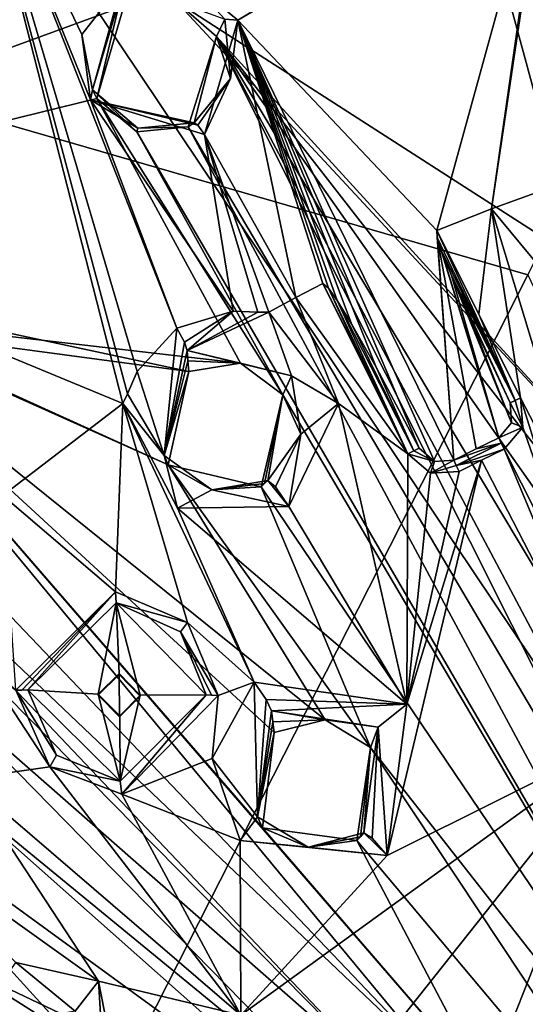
# Model space of a CAD drawing. Header units: millimetres. Extents: x -150 to 308, y -116 to 257.
# Tile 136 of 147: x 224 to 236, y 215 to 238. Entities that reach past the tile are written whole.
import ezdxf

# ---------------------------------------------------------------- set-up
doc = ezdxf.new("R2010")
doc.units = ezdxf.units.MM
doc.header["$LTSCALE"] = 81.481481
for name, color, linetype in [('1190', 7, 'CONTINUOUS'), ('1192', 7, 'CONTINUOUS'), ('1193', 7, 'CONTINUOUS'), ('1194', 7, 'CONTINUOUS'), ('1195', 7, 'CONTINUOUS'), ('1289', 7, 'CONTINUOUS'), ('1290', 7, 'CONTINUOUS'), ('1291', 7, 'CONTINUOUS'), ('1292', 7, 'CONTINUOUS'), ('1357', 7, 'CONTINUOUS'), ('1358', 7, 'CONTINUOUS'), ('1359', 7, 'CONTINUOUS'), ('1360', 7, 'CONTINUOUS'), ('1526', 7, 'CONTINUOUS'), ('1527', 7, 'CONTINUOUS'), ('1528', 7, 'CONTINUOUS'), ('1529', 7, 'CONTINUOUS'), ('1530', 7, 'CONTINUOUS'), ('1584', 7, 'CONTINUOUS'), ('1585', 7, 'CONTINUOUS'), ('1586', 7, 'CONTINUOUS'), ('1587', 7, 'CONTINUOUS'), ('1588', 7, 'CONTINUOUS'), ('1589', 7, 'CONTINUOUS'), ('161', 7, 'CONTINUOUS'), ('252', 7, 'CONTINUOUS'), ('713', 7, 'CONTINUOUS'), ('714', 7, 'CONTINUOUS'), ('719', 7, 'CONTINUOUS'), ('794', 7, 'CONTINUOUS'), ('801', 7, 'CONTINUOUS')]:
    doc.layers.add(name, color=color, linetype=linetype)

msp = doc.modelspace()

# ---------------------------------------------------------------- linework, layer by layer
at = {"layer": '1190', "linetype": 'CONTINUOUS'}
for points in [[(223.073, 213.94, -15.388), (224.166, 215.532, -15.663), (225.572, 214.372, -14.937), (223.073, 213.94, -15.388)], [(224.166, 215.532, -15.663), (226.13, 215.087, -15.488), (225.572, 214.372, -14.937), (224.166, 215.532, -15.663)], [(226.13, 215.087, -15.488), (226.332, 211.832, -15.724), (225.572, 214.372, -14.937), (226.13, 215.087, -15.488)], [(226.13, 215.087, -15.488), (226.822, 211.554, -15.944), (226.332, 211.832, -15.724), (226.13, 215.087, -15.488)]]:
    msp.add_3dface(points, dxfattribs=at)
at = {"layer": '1192', "linetype": 'CONTINUOUS'}
for points in [[(230.244, 221.521, -13.596), (230.274, 221.263, -12.679), (229.914, 218.997, -13.848), (230.244, 221.521, -13.596)], [(230.304, 221.005, -11.762), (229.914, 218.997, -13.848), (230.274, 221.263, -12.679), (230.304, 221.005, -11.762)], [(230.304, 221.005, -11.762), (230.027, 218.741, -12.054), (229.914, 218.997, -13.848), (230.304, 221.005, -11.762)], [(229.914, 218.997, -13.848), (230.027, 218.741, -12.054), (231.114, 218.279, -13.771), (229.914, 218.997, -13.848)], [(230.027, 218.741, -12.054), (232.277, 218.432, -11.889), (231.114, 218.279, -13.771), (230.027, 218.741, -12.054)], [(232.443, 218.616, -13.589), (231.114, 218.279, -13.771), (232.36, 218.524, -12.739), (232.443, 218.616, -13.589)], [(231.114, 218.279, -13.771), (232.277, 218.432, -11.889), (232.36, 218.524, -12.739), (231.114, 218.279, -13.771)]]:
    msp.add_3dface(points, dxfattribs=at)
at = {"layer": '1193', "linetype": 'CONTINUOUS'}
for points in [[(228.835, 220.391, -14.505), (229.83, 222.206, -14.202), (229.914, 218.997, -13.848), (228.835, 220.391, -14.505)], [(229.914, 218.997, -13.848), (229.83, 222.206, -14.202), (230.119, 221.791, -14.039), (229.914, 218.997, -13.848)], [(230.244, 221.521, -13.596), (229.914, 218.997, -13.848), (230.119, 221.791, -14.039), (230.244, 221.521, -13.596)], [(229.502, 218.434, -14.675), (228.835, 220.391, -14.505), (229.914, 218.997, -13.848), (229.502, 218.434, -14.675)], [(229.502, 218.434, -14.675), (229.914, 218.997, -13.848), (231.114, 218.279, -13.771), (229.502, 218.434, -14.675)], [(232.993, 218.078, -14.402), (229.502, 218.434, -14.675), (231.114, 218.279, -13.771), (232.993, 218.078, -14.402)], [(232.993, 218.078, -14.402), (231.114, 218.279, -13.771), (232.443, 218.616, -13.589), (232.993, 218.078, -14.402)], [(232.993, 218.078, -14.402), (232.443, 218.616, -13.589), (232.635, 218.495, -14.149), (232.993, 218.078, -14.402)]]:
    msp.add_3dface(points, dxfattribs=at)
at = {"layer": '1194', "linetype": 'CONTINUOUS'}
for points in [[(229.83, 222.206, -14.202), (233.459, 221.682, -13.937), (230.119, 221.791, -14.039), (229.83, 222.206, -14.202)], [(233.459, 221.682, -13.937), (230.244, 221.521, -13.596), (230.119, 221.791, -14.039), (233.459, 221.682, -13.937)], [(230.244, 221.521, -13.596), (233.459, 221.682, -13.937), (232.778, 221.136, -13.338), (230.244, 221.521, -13.596)], [(233.459, 221.682, -13.937), (232.993, 218.078, -14.402), (232.778, 221.136, -13.338), (233.459, 221.682, -13.937)], [(232.635, 218.495, -14.149), (232.443, 218.616, -13.589), (232.778, 221.136, -13.338), (232.635, 218.495, -14.149)], [(232.993, 218.078, -14.402), (232.635, 218.495, -14.149), (232.778, 221.136, -13.338), (232.993, 218.078, -14.402)]]:
    msp.add_3dface(points, dxfattribs=at)
at = {"layer": '1195', "linetype": 'CONTINUOUS'}
for points in [[(230.244, 221.521, -13.596), (231.524, 221.308, -11.617), (230.274, 221.263, -12.679), (230.244, 221.521, -13.596)], [(231.524, 221.308, -11.617), (230.244, 221.521, -13.596), (232.778, 221.136, -13.338), (231.524, 221.308, -11.617)], [(231.524, 221.308, -11.617), (230.304, 221.005, -11.762), (230.274, 221.263, -12.679), (231.524, 221.308, -11.617)], [(232.597, 220.646, -11.599), (231.524, 221.308, -11.617), (232.778, 221.136, -13.338), (232.597, 220.646, -11.599)], [(232.443, 218.616, -13.589), (232.597, 220.646, -11.599), (232.778, 221.136, -13.338), (232.443, 218.616, -13.589)], [(232.277, 218.432, -11.889), (232.597, 220.646, -11.599), (232.36, 218.524, -12.739), (232.277, 218.432, -11.889)], [(232.597, 220.646, -11.599), (232.443, 218.616, -13.589), (232.36, 218.524, -12.739), (232.597, 220.646, -11.599)]]:
    msp.add_3dface(points, dxfattribs=at)
at = {"layer": '1289', "linetype": 'CONTINUOUS'}
for points in [[(228.241, 230.101, -13.047), (228.258, 229.851, -12.114), (227.691, 227.597, -13.201), (228.241, 230.101, -13.047)], [(228.276, 229.601, -11.18), (227.691, 227.597, -13.201), (228.258, 229.851, -12.114), (228.276, 229.601, -11.18)], [(228.276, 229.601, -11.18), (227.788, 227.377, -11.4), (227.691, 227.597, -13.201), (228.276, 229.601, -11.18)], [(227.691, 227.597, -13.201), (227.788, 227.377, -11.4), (228.822, 226.782, -13.084), (227.691, 227.597, -13.201)], [(227.788, 227.377, -11.4), (229.998, 226.857, -11.22), (228.822, 226.782, -13.084), (227.788, 227.377, -11.4)], [(230.079, 226.929, -12.063), (230.159, 227.001, -12.906), (228.822, 226.782, -13.084), (230.079, 226.929, -12.063)], [(229.998, 226.857, -11.22), (230.079, 226.929, -12.063), (228.822, 226.782, -13.084), (229.998, 226.857, -11.22)]]:
    msp.add_3dface(points, dxfattribs=at)
at = {"layer": '1290', "linetype": 'CONTINUOUS'}
for points in [[(227.046, 229.599, -13.819), (227.997, 230.629, -13.633), (227.691, 227.597, -13.201), (227.046, 229.599, -13.819)], [(227.691, 227.597, -13.201), (227.997, 230.629, -13.633), (228.172, 230.299, -13.418), (227.691, 227.597, -13.201)], [(228.241, 230.101, -13.047), (227.691, 227.597, -13.201), (228.172, 230.299, -13.418), (228.241, 230.101, -13.047)], [(226.816, 229.069, -13.893), (227.046, 229.599, -13.819), (227.691, 227.597, -13.201), (226.816, 229.069, -13.893)], [(226.707, 228.839, -13.927), (226.816, 229.069, -13.893), (227.691, 227.597, -13.201), (226.707, 228.839, -13.927)], [(228.008, 226.348, -13.986), (226.707, 228.839, -13.927), (227.691, 227.597, -13.201), (228.008, 226.348, -13.986)], [(228.008, 226.348, -13.986), (227.691, 227.597, -13.201), (228.822, 226.782, -13.084), (228.008, 226.348, -13.986)], [(230.159, 227.001, -12.906), (230.658, 226.389, -13.717), (228.822, 226.782, -13.084), (230.159, 227.001, -12.906)], [(230.658, 226.389, -13.717), (230.159, 227.001, -12.906), (230.337, 226.85, -13.472), (230.658, 226.389, -13.717)], [(230.658, 226.389, -13.717), (228.008, 226.348, -13.986), (228.822, 226.782, -13.084), (230.658, 226.389, -13.717)]]:
    msp.add_3dface(points, dxfattribs=at)
at = {"layer": '1291', "linetype": 'CONTINUOUS'}
for points in [[(227.997, 230.629, -13.633), (229.336, 231.036, -13.48), (228.172, 230.299, -13.418), (227.997, 230.629, -13.633)], [(229.336, 231.036, -13.48), (228.241, 230.101, -13.047), (228.172, 230.299, -13.418), (229.336, 231.036, -13.48)], [(229.336, 231.036, -13.48), (229.919, 231.013, -13.434), (228.241, 230.101, -13.047), (229.336, 231.036, -13.48)], [(229.919, 231.013, -13.434), (230.179, 231.01, -13.414), (228.241, 230.101, -13.047), (229.919, 231.013, -13.434)], [(228.241, 230.101, -13.047), (230.179, 231.01, -13.414), (230.716, 229.494, -12.754), (228.241, 230.101, -13.047)], [(230.179, 231.01, -13.414), (231.838, 228.837, -13.412), (230.716, 229.494, -12.754), (230.179, 231.01, -13.414)], [(230.716, 229.494, -12.754), (231.838, 228.837, -13.412), (230.945, 228.109, -12.77), (230.716, 229.494, -12.754)], [(231.838, 228.837, -13.412), (230.658, 226.389, -13.717), (230.945, 228.109, -12.77), (231.838, 228.837, -13.412)], [(230.337, 226.85, -13.472), (230.159, 227.001, -12.906), (230.945, 228.109, -12.77), (230.337, 226.85, -13.472)], [(230.658, 226.389, -13.717), (230.337, 226.85, -13.472), (230.945, 228.109, -12.77), (230.658, 226.389, -13.717)]]:
    msp.add_3dface(points, dxfattribs=at)
at = {"layer": '1292', "linetype": 'CONTINUOUS'}
for points in [[(229.51, 229.793, -11.042), (228.258, 229.851, -12.114), (228.241, 230.101, -13.047), (229.51, 229.793, -11.042)], [(229.51, 229.793, -11.042), (228.241, 230.101, -13.047), (230.716, 229.494, -12.754), (229.51, 229.793, -11.042)], [(229.51, 229.793, -11.042), (228.276, 229.601, -11.18), (228.258, 229.851, -12.114), (229.51, 229.793, -11.042)], [(230.514, 229.04, -11), (229.51, 229.793, -11.042), (230.716, 229.494, -12.754), (230.514, 229.04, -11)], [(230.514, 229.04, -11), (230.716, 229.494, -12.754), (230.945, 228.109, -12.77), (230.514, 229.04, -11)], [(229.998, 226.857, -11.22), (230.514, 229.04, -11), (230.079, 226.929, -12.063), (229.998, 226.857, -11.22)], [(230.514, 229.04, -11), (230.159, 227.001, -12.906), (230.079, 226.929, -12.063), (230.514, 229.04, -11)], [(230.159, 227.001, -12.906), (230.514, 229.04, -11), (230.945, 228.109, -12.77), (230.159, 227.001, -12.906)]]:
    msp.add_3dface(points, dxfattribs=at)
at = {"layer": '1357', "linetype": 'CONTINUOUS'}
for points in [[(226.717, 238.757, -12.742), (226.087, 236.096, -11.063), (225.99, 236.299, -12.784), (226.717, 238.757, -12.742)], [(226.733, 238.296, -10.916), (226.087, 236.096, -11.063), (226.717, 238.757, -12.742), (226.733, 238.296, -10.916)], [(226.087, 236.096, -11.063), (227.043, 235.306, -10.989), (225.99, 236.299, -12.784), (226.087, 236.096, -11.063)], [(225.99, 236.299, -12.784), (227.043, 235.306, -10.989), (227.069, 235.394, -12.61), (225.99, 236.299, -12.784)], [(228.263, 235.421, -10.854), (228.408, 235.521, -12.425), (227.069, 235.394, -12.61), (228.263, 235.421, -10.854)], [(227.043, 235.306, -10.989), (228.263, 235.421, -10.854), (227.069, 235.394, -12.61), (227.043, 235.306, -10.989)]]:
    msp.add_3dface(points, dxfattribs=at)
at = {"layer": '1358', "linetype": 'CONTINUOUS'}
for points in [[(225.733, 237.623, -13.167), (226.697, 238.849, -12.978), (225.99, 236.299, -12.784), (225.733, 237.623, -13.167)], [(225.99, 236.299, -12.784), (226.697, 238.849, -12.978), (226.711, 238.796, -12.863), (225.99, 236.299, -12.784)], [(226.717, 238.757, -12.742), (225.99, 236.299, -12.784), (226.711, 238.796, -12.863), (226.717, 238.757, -12.742)], [(225.944, 236.061, -13.295), (225.733, 237.623, -13.167), (225.99, 236.299, -12.784), (225.944, 236.061, -13.295)], [(225.944, 236.061, -13.295), (225.99, 236.299, -12.784), (227.069, 235.394, -12.61), (225.944, 236.061, -13.295)], [(228.649, 235.243, -13.151), (225.944, 236.061, -13.295), (228.492, 235.46, -12.833), (228.649, 235.243, -13.151)], [(228.408, 235.521, -12.425), (225.944, 236.061, -13.295), (227.069, 235.394, -12.61), (228.408, 235.521, -12.425)], [(225.944, 236.061, -13.295), (228.408, 235.521, -12.425), (228.492, 235.46, -12.833), (225.944, 236.061, -13.295)]]:
    msp.add_3dface(points, dxfattribs=at)
at = {"layer": '1359', "linetype": 'CONTINUOUS'}
for points in [[(228.207, 238.99, -12.85), (229.441, 237.962, -12.85), (229.134, 237.982, -12.387), (228.207, 238.99, -12.85)], [(229.441, 237.962, -12.85), (228.649, 235.243, -13.151), (229.268, 236.576, -12.332), (229.441, 237.962, -12.85)], [(229.134, 237.982, -12.387), (229.441, 237.962, -12.85), (229.268, 236.576, -12.332), (229.134, 237.982, -12.387)], [(228.492, 235.46, -12.833), (228.408, 235.521, -12.425), (229.268, 236.576, -12.332), (228.492, 235.46, -12.833)], [(228.649, 235.243, -13.151), (228.492, 235.46, -12.833), (229.268, 236.576, -12.332), (228.649, 235.243, -13.151)]]:
    msp.add_3dface(points, dxfattribs=at)
at = {"layer": '1360', "linetype": 'CONTINUOUS'}
for points in [[(228.934, 237.571, -10.705), (227.974, 238.404, -10.778), (229.134, 237.982, -12.387), (228.934, 237.571, -10.705)], [(228.934, 237.571, -10.705), (229.134, 237.982, -12.387), (229.268, 236.576, -12.332), (228.934, 237.571, -10.705)], [(228.263, 235.421, -10.854), (228.934, 237.571, -10.705), (228.408, 235.521, -12.425), (228.263, 235.421, -10.854)], [(228.408, 235.521, -12.425), (228.934, 237.571, -10.705), (229.268, 236.576, -12.332), (228.408, 235.521, -12.425)]]:
    msp.add_3dface(points, dxfattribs=at)
at = {"layer": '1526', "linetype": 'CONTINUOUS'}
for points in [[(232.476, 229.667, -13.297), (231.466, 231.696, -13.251), (231.601, 231.581, -13.251), (232.476, 229.667, -13.297)], [(233.49, 227.639, -13.367), (232.476, 229.667, -13.297), (231.601, 231.581, -13.251), (233.49, 227.639, -13.367)], [(233.49, 227.639, -13.367), (231.601, 231.581, -13.251), (231.804, 231.292, -13.262), (233.49, 227.639, -13.367)], [(233.49, 227.639, -13.367), (231.804, 231.292, -13.262), (233.627, 227.708, -13.375), (233.49, 227.639, -13.367)], [(231.804, 231.292, -13.262), (232.145, 230.736, -13.285), (233.627, 227.708, -13.375), (231.804, 231.292, -13.262)], [(232.145, 230.736, -13.285), (232.73, 229.699, -13.333), (233.627, 227.708, -13.375), (232.145, 230.736, -13.285)], [(232.73, 229.699, -13.333), (233.753, 227.773, -13.427), (233.627, 227.708, -13.375), (232.73, 229.699, -13.333)]]:
    msp.add_3dface(points, dxfattribs=at)
at = {"layer": '1527', "linetype": 'CONTINUOUS'}
for points in [[(234.122, 227.459, -13.427), (233.49, 227.639, -13.367), (233.627, 227.708, -13.375), (234.122, 227.459, -13.427)], [(234.025, 227.177, -13.363), (233.49, 227.639, -13.367), (234.122, 227.459, -13.427), (234.025, 227.177, -13.363)], [(233.753, 227.773, -13.427), (234.122, 227.459, -13.427), (233.627, 227.708, -13.375), (233.753, 227.773, -13.427)], [(234.025, 227.177, -13.363), (234.122, 227.459, -13.427), (234.579, 227.491, -13.391), (234.025, 227.177, -13.363)], [(234.025, 227.177, -13.363), (234.579, 227.491, -13.391), (234.636, 227.36, -13.326), (234.025, 227.177, -13.363)], [(234.703, 227.22, -13.308), (234.025, 227.177, -13.363), (234.636, 227.36, -13.326), (234.703, 227.22, -13.308)]]:
    msp.add_3dface(points, dxfattribs=at)
at = {"layer": '1528', "linetype": 'CONTINUOUS'}
for points in [[(235.115, 227.757, -13.331), (235.65, 228.023, -13.272), (235.707, 227.893, -13.207), (235.115, 227.757, -13.331)], [(234.579, 227.491, -13.391), (235.115, 227.757, -13.331), (235.707, 227.893, -13.207), (234.579, 227.491, -13.391)], [(234.636, 227.36, -13.326), (234.579, 227.491, -13.391), (235.707, 227.893, -13.207), (234.636, 227.36, -13.326)], [(235.775, 227.753, -13.189), (234.636, 227.36, -13.326), (235.707, 227.893, -13.207), (235.775, 227.753, -13.189)], [(235.775, 227.753, -13.189), (235.238, 227.486, -13.248), (234.636, 227.36, -13.326), (235.775, 227.753, -13.189)], [(235.238, 227.486, -13.248), (234.703, 227.22, -13.308), (234.636, 227.36, -13.326), (235.238, 227.486, -13.248)]]:
    msp.add_3dface(points, dxfattribs=at)
at = {"layer": '1529', "linetype": 'CONTINUOUS'}
for points in [[(236.169, 228.972, -13.068), (236.222, 228.277, -13.117), (236.037, 228.907, -13.105), (236.169, 228.972, -13.068)], [(236.222, 228.277, -13.117), (235.92, 228.851, -13.184), (236.037, 228.907, -13.105), (236.222, 228.277, -13.117)], [(236.222, 228.277, -13.117), (235.953, 228.375, -13.222), (235.92, 228.851, -13.184), (236.222, 228.277, -13.117)], [(236.222, 228.277, -13.117), (235.65, 228.023, -13.272), (235.953, 228.375, -13.222), (236.222, 228.277, -13.117)], [(236.222, 228.277, -13.117), (235.775, 227.753, -13.189), (235.65, 228.023, -13.272), (236.222, 228.277, -13.117)], [(235.65, 228.023, -13.272), (235.775, 227.753, -13.189), (235.707, 227.893, -13.207), (235.65, 228.023, -13.272)]]:
    msp.add_3dface(points, dxfattribs=at)
at = {"layer": '1530', "linetype": 'CONTINUOUS'}
for points in [[(234.177, 232.955, -12.954), (235.174, 230.964, -12.999), (236.037, 228.907, -13.105), (234.177, 232.955, -12.954)], [(234.187, 232.788, -12.967), (234.177, 232.955, -12.954), (236.037, 228.907, -13.105), (234.187, 232.788, -12.967)], [(234.29, 232.469, -12.987), (234.187, 232.788, -12.967), (236.037, 228.907, -13.105), (234.29, 232.469, -12.987)], [(234.522, 231.886, -13.021), (234.29, 232.469, -12.987), (236.037, 228.907, -13.105), (234.522, 231.886, -13.021)], [(235.92, 228.851, -13.184), (234.992, 230.817, -13.08), (234.522, 231.886, -13.021), (235.92, 228.851, -13.184)], [(235.92, 228.851, -13.184), (234.522, 231.886, -13.021), (236.037, 228.907, -13.105), (235.92, 228.851, -13.184)], [(235.174, 230.964, -12.999), (236.169, 228.972, -13.068), (236.037, 228.907, -13.105), (235.174, 230.964, -12.999)]]:
    msp.add_3dface(points, dxfattribs=at)
at = {"layer": '1584', "linetype": 'CONTINUOUS'}
for points in [[(224.163, 222.013, -14.856), (226.533, 224.354, -14.332), (224.308, 222.014, -14.86), (224.163, 222.013, -14.856)], [(224.308, 222.014, -14.86), (226.533, 224.354, -14.332), (224.447, 222.019, -14.905), (224.308, 222.014, -14.86)], [(224.447, 222.019, -14.905), (226.533, 224.354, -14.332), (226.552, 224.096, -14.437), (224.447, 222.019, -14.905)], [(226.533, 224.354, -14.332), (228.244, 223.625, -14.216), (226.552, 224.096, -14.437), (226.533, 224.354, -14.332)], [(226.552, 224.096, -14.437), (228.244, 223.625, -14.216), (228.083, 223.404, -14.352), (226.552, 224.096, -14.437)], [(228.244, 223.625, -14.216), (228.973, 221.884, -14.323), (228.083, 223.404, -14.352), (228.244, 223.625, -14.216)], [(228.973, 221.884, -14.323), (228.819, 221.892, -14.364), (228.083, 223.404, -14.352), (228.973, 221.884, -14.323)], [(228.819, 221.892, -14.364), (228.687, 221.901, -14.451), (228.083, 223.404, -14.352), (228.819, 221.892, -14.364)]]:
    msp.add_3dface(points, dxfattribs=at)
at = {"layer": '1585', "linetype": 'CONTINUOUS'}
for points in [[(224.447, 222.019, -14.905), (226.552, 224.096, -14.437), (226.125, 221.92, -14.726), (224.447, 222.019, -14.905)], [(226.125, 221.92, -14.726), (226.552, 224.096, -14.437), (226.623, 222.407, -14.615), (226.125, 221.92, -14.726)], [(226.552, 224.096, -14.437), (227.125, 221.894, -14.618), (226.623, 222.407, -14.615), (226.552, 224.096, -14.437)], [(228.687, 221.901, -14.451), (226.552, 224.096, -14.437), (228.083, 223.404, -14.352), (228.687, 221.901, -14.451)], [(226.552, 224.096, -14.437), (228.687, 221.901, -14.451), (227.125, 221.894, -14.618), (226.552, 224.096, -14.437)], [(225.129, 220.465, -15.009), (224.447, 222.019, -14.905), (226.644, 219.848, -14.906), (225.129, 220.465, -15.009)], [(226.644, 219.848, -14.906), (224.447, 222.019, -14.905), (226.125, 221.92, -14.726), (226.644, 219.848, -14.906)], [(226.635, 221.406, -14.727), (226.644, 219.848, -14.906), (226.125, 221.92, -14.726), (226.635, 221.406, -14.727)], [(227.125, 221.894, -14.618), (226.644, 219.848, -14.906), (226.635, 221.406, -14.727), (227.125, 221.894, -14.618)], [(228.687, 221.901, -14.451), (226.644, 219.848, -14.906), (227.125, 221.894, -14.618), (228.687, 221.901, -14.451)]]:
    msp.add_3dface(points, dxfattribs=at)
at = {"layer": '1586', "linetype": 'CONTINUOUS'}
for points in [[(224.163, 222.013, -14.856), (224.308, 222.014, -14.86), (224.447, 222.019, -14.905), (224.163, 222.013, -14.856)], [(224.163, 222.013, -14.856), (224.447, 222.019, -14.905), (225.129, 220.465, -15.009), (224.163, 222.013, -14.856)], [(224.976, 220.188, -14.962), (224.163, 222.013, -14.856), (225.129, 220.465, -15.009), (224.976, 220.188, -14.962)], [(228.687, 221.901, -14.451), (226.689, 219.541, -14.838), (226.644, 219.848, -14.906), (228.687, 221.901, -14.451)], [(228.973, 221.884, -14.323), (226.689, 219.541, -14.838), (228.687, 221.901, -14.451), (228.973, 221.884, -14.323)], [(228.973, 221.884, -14.323), (228.687, 221.901, -14.451), (228.819, 221.892, -14.364), (228.973, 221.884, -14.323)], [(224.976, 220.188, -14.962), (225.129, 220.465, -15.009), (226.644, 219.848, -14.906), (224.976, 220.188, -14.962)], [(226.689, 219.541, -14.838), (224.976, 220.188, -14.962), (226.644, 219.848, -14.906), (226.689, 219.541, -14.838)]]:
    msp.add_3dface(points, dxfattribs=at)
at = {"layer": '1587', "linetype": 'CONTINUOUS'}
for points in [[(226.628, 221.383, -14.631), (226.125, 221.92, -14.726), (226.125, 221.897, -14.632), (226.628, 221.383, -14.631)], [(226.635, 221.406, -14.727), (226.125, 221.92, -14.726), (226.628, 221.383, -14.631), (226.635, 221.406, -14.727)], [(227.125, 221.871, -14.521), (226.635, 221.406, -14.727), (226.628, 221.383, -14.631), (227.125, 221.871, -14.521)], [(227.125, 221.894, -14.618), (226.635, 221.406, -14.727), (227.125, 221.871, -14.521), (227.125, 221.894, -14.618)]]:
    msp.add_3dface(points, dxfattribs=at)
at = {"layer": '1588', "linetype": 'CONTINUOUS'}
for points in [[(226.125, 221.92, -14.726), (226.623, 222.407, -14.615), (226.125, 221.897, -14.632), (226.125, 221.92, -14.726)], [(226.125, 221.897, -14.632), (226.623, 222.407, -14.615), (226.62, 222.385, -14.522), (226.125, 221.897, -14.632)], [(226.623, 222.407, -14.615), (227.125, 221.894, -14.618), (226.62, 222.385, -14.522), (226.623, 222.407, -14.615)], [(227.125, 221.894, -14.618), (227.125, 221.871, -14.521), (226.62, 222.385, -14.522), (227.125, 221.894, -14.618)]]:
    msp.add_3dface(points, dxfattribs=at)
at = {"layer": '1589', "linetype": 'CONTINUOUS'}
for points in [[(226.628, 221.383, -14.631), (226.125, 221.897, -14.632), (226.62, 222.385, -14.522), (226.628, 221.383, -14.631)], [(227.125, 221.871, -14.521), (226.628, 221.383, -14.631), (226.62, 222.385, -14.522), (227.125, 221.871, -14.521)]]:
    msp.add_3dface(points, dxfattribs=at)
at = {"layer": '161', "linetype": 'CONTINUOUS'}
for points in [[(209.297, 239.727, -29.617), (248.346, 256.246, -25.788), (236.337, 231.9, -36.17), (209.297, 239.727, -29.617)], [(221.445, 202.572, -43.767), (209.297, 239.727, -29.617), (236.337, 231.9, -36.17), (221.445, 202.572, -43.767)], [(250, 202.975, -45.471), (221.445, 202.572, -43.767), (236.337, 231.9, -36.17), (250, 202.975, -45.471)]]:
    msp.add_3dface(points, dxfattribs=at)
at = {"layer": '252', "linetype": 'CONTINUOUS'}
for points in [[(250, 254.711, -24.477), (220.571, 246.436, -26.433), (250, 202.512, -43.514), (250, 254.711, -24.477)], [(220.571, 246.436, -26.433), (201.068, 225.829, -31.305), (250, 202.512, -43.514), (220.571, 246.436, -26.433)], [(201.068, 225.829, -31.305), (194.924, 197.74, -37.945), (250, 202.512, -43.514), (201.068, 225.829, -31.305)]]:
    msp.add_3dface(points, dxfattribs=at)
at = {"layer": '713', "linetype": 'CONTINUOUS'}
for points in [[(236.788, 233.948, -12.719), (237.354, 231.202, -12.839), (235.472, 233.474, -12.831), (236.788, 233.948, -12.719)], [(234.177, 232.955, -12.954), (235.472, 233.474, -12.831), (235.174, 230.964, -12.999), (234.177, 232.955, -12.954)], [(235.174, 230.964, -12.999), (235.472, 233.474, -12.831), (236.169, 228.972, -13.068), (235.174, 230.964, -12.999)], [(235.472, 233.474, -12.831), (237.354, 231.202, -12.839), (237.799, 225.811, -13.224), (235.472, 233.474, -12.831)], [(236.169, 228.972, -13.068), (235.472, 233.474, -12.831), (237.799, 225.811, -13.224), (236.169, 228.972, -13.068)], [(231.466, 231.696, -13.251), (233.49, 227.639, -13.367), (230.819, 231.359, -13.331), (231.466, 231.696, -13.251)], [(232.476, 229.667, -13.297), (233.49, 227.639, -13.367), (231.466, 231.696, -13.251), (232.476, 229.667, -13.297)], [(230.179, 231.01, -13.414), (230.819, 231.359, -13.331), (231.838, 228.837, -13.412), (230.179, 231.01, -13.414)], [(230.819, 231.359, -13.331), (233.49, 227.639, -13.367), (231.838, 228.837, -13.412), (230.819, 231.359, -13.331)], [(236.222, 228.277, -13.117), (236.169, 228.972, -13.068), (237.798, 223.745, -13.419), (236.222, 228.277, -13.117)], [(237.798, 223.745, -13.419), (236.169, 228.972, -13.068), (237.799, 225.811, -13.224), (237.798, 223.745, -13.419)], [(223.854, 226.646, -14.445), (226.707, 228.839, -13.927), (226.533, 224.354, -14.332), (223.854, 226.646, -14.445)], [(226.533, 224.354, -14.332), (226.707, 228.839, -13.927), (228.244, 223.625, -14.216), (226.533, 224.354, -14.332)], [(226.707, 228.839, -13.927), (228.008, 226.348, -13.986), (229.83, 222.206, -14.202), (226.707, 228.839, -13.927)], [(226.707, 228.839, -13.927), (229.83, 222.206, -14.202), (228.244, 223.625, -14.216), (226.707, 228.839, -13.927)], [(230.658, 226.389, -13.717), (231.838, 228.837, -13.412), (233.459, 221.682, -13.937), (230.658, 226.389, -13.717)], [(231.838, 228.837, -13.412), (233.49, 227.639, -13.367), (233.459, 221.682, -13.937), (231.838, 228.837, -13.412)], [(235.775, 227.753, -13.189), (236.222, 228.277, -13.117), (237.798, 223.745, -13.419), (235.775, 227.753, -13.189)], [(233.49, 227.639, -13.367), (234.025, 227.177, -13.363), (233.459, 221.682, -13.937), (233.49, 227.639, -13.367)], [(235.775, 227.753, -13.189), (238.635, 220.897, -13.675), (235.238, 227.486, -13.248), (235.775, 227.753, -13.189)], [(238.635, 220.897, -13.675), (235.775, 227.753, -13.189), (237.798, 223.745, -13.419), (238.635, 220.897, -13.675)], [(235.238, 227.486, -13.248), (238.635, 220.897, -13.675), (232.993, 218.078, -14.402), (235.238, 227.486, -13.248)], [(233.459, 221.682, -13.937), (235.238, 227.486, -13.248), (232.993, 218.078, -14.402), (233.459, 221.682, -13.937)], [(234.703, 227.22, -13.308), (235.238, 227.486, -13.248), (233.459, 221.682, -13.937), (234.703, 227.22, -13.308)], [(234.025, 227.177, -13.363), (234.703, 227.22, -13.308), (233.459, 221.682, -13.937), (234.025, 227.177, -13.363)], [(224.163, 222.013, -14.856), (223.854, 226.646, -14.445), (226.533, 224.354, -14.332), (224.163, 222.013, -14.856)], [(228.008, 226.348, -13.986), (230.658, 226.389, -13.717), (233.459, 221.682, -13.937), (228.008, 226.348, -13.986)], [(229.83, 222.206, -14.202), (228.008, 226.348, -13.986), (233.459, 221.682, -13.937), (229.83, 222.206, -14.202)], [(228.244, 223.625, -14.216), (229.83, 222.206, -14.202), (228.973, 221.884, -14.323), (228.244, 223.625, -14.216)], [(222.966, 219.901, -15.251), (223.405, 222.579, -14.892), (224.976, 220.188, -14.962), (222.966, 219.901, -15.251)], [(223.405, 222.579, -14.892), (224.163, 222.013, -14.856), (224.976, 220.188, -14.962), (223.405, 222.579, -14.892)], [(229.83, 222.206, -14.202), (228.835, 220.391, -14.505), (228.973, 221.884, -14.323), (229.83, 222.206, -14.202)], [(228.973, 221.884, -14.323), (228.835, 220.391, -14.505), (226.689, 219.541, -14.838), (228.973, 221.884, -14.323)], [(238.635, 220.897, -13.675), (229.518, 214.282, -15.239), (232.993, 218.078, -14.402), (238.635, 220.897, -13.675)], [(228.835, 220.391, -14.505), (229.502, 218.434, -14.675), (226.689, 219.541, -14.838), (228.835, 220.391, -14.505)], [(229.518, 214.282, -15.239), (222.966, 219.901, -15.251), (224.976, 220.188, -14.962), (229.518, 214.282, -15.239)], [(226.689, 219.541, -14.838), (229.518, 214.282, -15.239), (224.976, 220.188, -14.962), (226.689, 219.541, -14.838)], [(220.453, 219.14, -15.69), (222.966, 219.901, -15.251), (226.13, 215.087, -15.488), (220.453, 219.14, -15.69)], [(222.966, 219.901, -15.251), (229.518, 214.282, -15.239), (226.13, 215.087, -15.488), (222.966, 219.901, -15.251)], [(229.502, 218.434, -14.675), (229.518, 214.282, -15.239), (226.689, 219.541, -14.838), (229.502, 218.434, -14.675)], [(224.166, 215.532, -15.663), (220.453, 219.14, -15.69), (226.13, 215.087, -15.488), (224.166, 215.532, -15.663)], [(232.993, 218.078, -14.402), (229.518, 214.282, -15.239), (229.502, 218.434, -14.675), (232.993, 218.078, -14.402)], [(226.13, 215.087, -15.488), (229.518, 214.282, -15.239), (226.822, 211.554, -15.944), (226.13, 215.087, -15.488)]]:
    msp.add_3dface(points, dxfattribs=at)
at = {"layer": '714', "linetype": 'CONTINUOUS'}
for points in [[(229.518, 214.282, -15.239), (238.635, 220.897, -13.675), (232.759, 213.475, -14.95), (229.518, 214.282, -15.239)], [(232.759, 213.475, -14.95), (238.635, 220.897, -13.675), (235.668, 213.375, -14.64), (232.759, 213.475, -14.95)], [(238.635, 220.897, -13.675), (240.544, 212.426, -14.279), (235.668, 213.375, -14.64), (238.635, 220.897, -13.675)]]:
    msp.add_3dface(points, dxfattribs=at)
at = {"layer": '719', "linetype": 'CONTINUOUS'}
for points in [[(228.207, 238.99, -12.85), (250, 250.341, -11.203), (229.441, 237.962, -12.85), (228.207, 238.99, -12.85)], [(229.441, 237.962, -12.85), (250, 250.341, -11.203), (236.729, 242.238, -12.076), (229.441, 237.962, -12.85)], [(223.01, 243.303, -12.866), (226.707, 228.839, -13.927), (219.753, 231.716, -14.327), (223.01, 243.303, -12.866)], [(226.816, 229.069, -13.893), (226.707, 228.839, -13.927), (223.01, 243.303, -12.866), (226.816, 229.069, -13.893)], [(227.046, 229.599, -13.819), (226.816, 229.069, -13.893), (223.01, 243.303, -12.866), (227.046, 229.599, -13.819)], [(227.997, 230.629, -13.633), (227.046, 229.599, -13.819), (223.01, 243.303, -12.866), (227.997, 230.629, -13.633)], [(227.997, 230.629, -13.633), (223.01, 243.303, -12.866), (225.944, 236.061, -13.295), (227.997, 230.629, -13.633)], [(225.944, 236.061, -13.295), (223.01, 243.303, -12.866), (225.733, 237.623, -13.167), (225.944, 236.061, -13.295)], [(225.733, 237.623, -13.167), (223.01, 243.303, -12.866), (226.697, 238.849, -12.978), (225.733, 237.623, -13.167)], [(234.177, 232.955, -12.954), (229.441, 237.962, -12.85), (236.729, 242.238, -12.076), (234.177, 232.955, -12.954)], [(235.472, 233.474, -12.831), (234.177, 232.955, -12.954), (236.729, 242.238, -12.076), (235.472, 233.474, -12.831)], [(236.548, 240.672, -12.205), (235.472, 233.474, -12.831), (236.729, 242.238, -12.076), (236.548, 240.672, -12.205)], [(236.788, 233.948, -12.719), (235.472, 233.474, -12.831), (236.548, 240.672, -12.205), (236.788, 233.948, -12.719)], [(230.819, 231.359, -13.331), (228.649, 235.243, -13.151), (229.441, 237.962, -12.85), (230.819, 231.359, -13.331)], [(234.177, 232.955, -12.954), (234.579, 227.491, -13.391), (229.441, 237.962, -12.85), (234.177, 232.955, -12.954)], [(231.466, 231.696, -13.251), (230.819, 231.359, -13.331), (229.441, 237.962, -12.85), (231.466, 231.696, -13.251)], [(231.601, 231.581, -13.251), (231.466, 231.696, -13.251), (229.441, 237.962, -12.85), (231.601, 231.581, -13.251)], [(231.804, 231.292, -13.262), (231.601, 231.581, -13.251), (229.441, 237.962, -12.85), (231.804, 231.292, -13.262)], [(232.145, 230.736, -13.285), (231.804, 231.292, -13.262), (229.441, 237.962, -12.85), (232.145, 230.736, -13.285)], [(232.73, 229.699, -13.333), (232.145, 230.736, -13.285), (229.441, 237.962, -12.85), (232.73, 229.699, -13.333)], [(233.753, 227.773, -13.427), (232.73, 229.699, -13.333), (229.441, 237.962, -12.85), (233.753, 227.773, -13.427)], [(234.122, 227.459, -13.427), (233.753, 227.773, -13.427), (229.441, 237.962, -12.85), (234.122, 227.459, -13.427)], [(234.579, 227.491, -13.391), (234.122, 227.459, -13.427), (229.441, 237.962, -12.85), (234.579, 227.491, -13.391)], [(229.336, 231.036, -13.48), (227.997, 230.629, -13.633), (225.944, 236.061, -13.295), (229.336, 231.036, -13.48)], [(228.649, 235.243, -13.151), (229.336, 231.036, -13.48), (225.944, 236.061, -13.295), (228.649, 235.243, -13.151)], [(230.819, 231.359, -13.331), (230.179, 231.01, -13.414), (228.649, 235.243, -13.151), (230.819, 231.359, -13.331)], [(230.179, 231.01, -13.414), (229.919, 231.013, -13.434), (228.649, 235.243, -13.151), (230.179, 231.01, -13.414)], [(229.919, 231.013, -13.434), (229.336, 231.036, -13.48), (228.649, 235.243, -13.151), (229.919, 231.013, -13.434)], [(234.579, 227.491, -13.391), (234.177, 232.955, -12.954), (234.187, 232.788, -12.967), (234.579, 227.491, -13.391)], [(235.115, 227.757, -13.331), (234.579, 227.491, -13.391), (234.187, 232.788, -12.967), (235.115, 227.757, -13.331)], [(235.65, 228.023, -13.272), (235.115, 227.757, -13.331), (234.187, 232.788, -12.967), (235.65, 228.023, -13.272)], [(234.29, 232.469, -12.987), (235.65, 228.023, -13.272), (234.187, 232.788, -12.967), (234.29, 232.469, -12.987)], [(234.522, 231.886, -13.021), (235.65, 228.023, -13.272), (234.29, 232.469, -12.987), (234.522, 231.886, -13.021)], [(235.953, 228.375, -13.222), (235.65, 228.023, -13.272), (234.522, 231.886, -13.021), (235.953, 228.375, -13.222)], [(234.992, 230.817, -13.08), (235.953, 228.375, -13.222), (234.522, 231.886, -13.021), (234.992, 230.817, -13.08)], [(226.707, 228.839, -13.927), (223.854, 226.646, -14.445), (219.753, 231.716, -14.327), (226.707, 228.839, -13.927)], [(235.92, 228.851, -13.184), (235.953, 228.375, -13.222), (234.992, 230.817, -13.08), (235.92, 228.851, -13.184)]]:
    msp.add_3dface(points, dxfattribs=at)
at = {"layer": '794', "linetype": 'CONTINUOUS'}
for points in [[(233.518, 247.2, -10.207), (209.761, 232.083, -13.78), (226.733, 238.296, -10.916), (233.518, 247.2, -10.207)], [(237.587, 232.221, -10.255), (233.518, 247.2, -10.207), (227.974, 238.404, -10.778), (237.587, 232.221, -10.255)], [(233.518, 247.2, -10.207), (248.391, 234.183, -9.791), (248.387, 242.475, -9.555), (233.518, 247.2, -10.207)], [(248.391, 234.183, -9.791), (233.518, 247.2, -10.207), (239.225, 242.437, -9.825), (248.391, 234.183, -9.791)], [(238.68, 234.225, -10.087), (233.518, 247.2, -10.207), (237.587, 232.221, -10.255), (238.68, 234.225, -10.087)], [(233.518, 247.2, -10.207), (238.68, 234.225, -10.087), (236.823, 240.656, -9.985), (233.518, 247.2, -10.207)], [(239.589, 225.896, -10.606), (237.587, 232.221, -10.255), (227.974, 238.404, -10.778), (239.589, 225.896, -10.606)], [(228.934, 237.571, -10.705), (239.589, 225.896, -10.606), (227.974, 238.404, -10.778), (228.934, 237.571, -10.705)], [(226.733, 238.296, -10.916), (209.761, 232.083, -13.78), (226.087, 236.096, -11.063), (226.733, 238.296, -10.916)], [(228.263, 235.421, -10.854), (239.982, 215.555, -11.755), (228.934, 237.571, -10.705), (228.263, 235.421, -10.854)], [(239.968, 216.788, -11.589), (240.84, 217.652, -11.437), (228.934, 237.571, -10.705), (239.968, 216.788, -11.589)], [(240.84, 217.652, -11.437), (238.595, 223.815, -10.851), (228.934, 237.571, -10.705), (240.84, 217.652, -11.437)], [(239.982, 215.555, -11.755), (239.968, 216.788, -11.589), (228.934, 237.571, -10.705), (239.982, 215.555, -11.755)], [(238.654, 225.071, -10.729), (239.589, 225.896, -10.606), (228.934, 237.571, -10.705), (238.654, 225.071, -10.729)], [(238.595, 223.815, -10.851), (238.654, 225.071, -10.729), (228.934, 237.571, -10.705), (238.595, 223.815, -10.851)], [(209.761, 232.083, -13.78), (229.51, 229.793, -11.042), (226.087, 236.096, -11.063), (209.761, 232.083, -13.78)], [(229.51, 229.793, -11.042), (230.514, 229.04, -11), (226.087, 236.096, -11.063), (229.51, 229.793, -11.042)], [(226.087, 236.096, -11.063), (230.514, 229.04, -11), (227.043, 235.306, -10.989), (226.087, 236.096, -11.063)], [(227.043, 235.306, -10.989), (244.012, 206.093, -13.127), (228.263, 235.421, -10.854), (227.043, 235.306, -10.989)], [(230.514, 229.04, -11), (244.012, 206.093, -13.127), (227.043, 235.306, -10.989), (230.514, 229.04, -11)], [(244.012, 206.093, -13.127), (239.982, 215.555, -11.755), (228.263, 235.421, -10.854), (244.012, 206.093, -13.127)], [(209.761, 232.083, -13.78), (228.276, 229.601, -11.18), (229.51, 229.793, -11.042), (209.761, 232.083, -13.78)], [(228.276, 229.601, -11.18), (209.761, 232.083, -13.78), (218.107, 231.775, -12.345), (228.276, 229.601, -11.18)], [(227.788, 227.377, -11.4), (228.276, 229.601, -11.18), (218.107, 231.775, -12.345), (227.788, 227.377, -11.4)], [(219.234, 231.198, -12.211), (227.788, 227.377, -11.4), (218.107, 231.775, -12.345), (219.234, 231.198, -12.211)], [(219.111, 228.951, -12.383), (234.246, 213.048, -12.471), (219.234, 231.198, -12.211), (219.111, 228.951, -12.383)], [(234.246, 213.048, -12.471), (235.38, 212.523, -12.468), (219.234, 231.198, -12.211), (234.246, 213.048, -12.471)], [(235.38, 212.523, -12.468), (230.027, 218.741, -12.054), (219.234, 231.198, -12.211), (235.38, 212.523, -12.468)], [(230.027, 218.741, -12.054), (230.304, 221.005, -11.762), (219.234, 231.198, -12.211), (230.027, 218.741, -12.054)], [(230.304, 221.005, -11.762), (231.524, 221.308, -11.617), (219.234, 231.198, -12.211), (230.304, 221.005, -11.762)], [(231.524, 221.308, -11.617), (227.788, 227.377, -11.4), (219.234, 231.198, -12.211), (231.524, 221.308, -11.617)], [(221.925, 222.383, -12.573), (233.075, 212.603, -12.63), (216.854, 229.082, -12.721), (221.925, 222.383, -12.573)], [(216.854, 229.082, -12.721), (233.075, 212.603, -12.63), (217.967, 228.546, -12.587), (216.854, 229.082, -12.721)], [(229.998, 226.857, -11.22), (244.012, 206.093, -13.127), (230.514, 229.04, -11), (229.998, 226.857, -11.22)], [(217.967, 228.546, -12.587), (234.246, 213.048, -12.471), (219.111, 228.951, -12.383), (217.967, 228.546, -12.587)], [(233.075, 212.603, -12.63), (234.246, 213.048, -12.471), (217.967, 228.546, -12.587), (233.075, 212.603, -12.63)], [(231.524, 221.308, -11.617), (232.597, 220.646, -11.599), (227.788, 227.377, -11.4), (231.524, 221.308, -11.617)], [(227.788, 227.377, -11.4), (232.597, 220.646, -11.599), (229.998, 226.857, -11.22), (227.788, 227.377, -11.4)], [(232.597, 220.646, -11.599), (244.012, 206.093, -13.127), (229.998, 226.857, -11.22), (232.597, 220.646, -11.599)], [(224.205, 214.119, -13.316), (225.428, 213.827, -13.21), (211.461, 222.683, -14.226), (224.205, 214.119, -13.316)], [(225.428, 213.827, -13.21), (219.789, 220.041, -13.134), (211.461, 222.683, -14.226), (225.428, 213.827, -13.21)], [(232.605, 211.479, -12.844), (233.075, 212.603, -12.63), (221.925, 222.383, -12.573), (232.605, 211.479, -12.844)], [(222.041, 220.147, -12.806), (232.605, 211.479, -12.844), (221.925, 222.383, -12.573), (222.041, 220.147, -12.806)], [(232.277, 218.432, -11.889), (240.809, 208.258, -12.855), (232.597, 220.646, -11.599), (232.277, 218.432, -11.889)], [(240.809, 208.258, -12.855), (244.012, 206.093, -13.127), (232.597, 220.646, -11.599), (240.809, 208.258, -12.855)], [(219.789, 220.041, -13.134), (233.092, 210.342, -12.987), (222.041, 220.147, -12.806), (219.789, 220.041, -13.134)], [(233.092, 210.342, -12.987), (232.605, 211.479, -12.844), (222.041, 220.147, -12.806), (233.092, 210.342, -12.987)], [(225.428, 213.827, -13.21), (233.092, 210.342, -12.987), (219.789, 220.041, -13.134), (225.428, 213.827, -13.21)], [(230.027, 218.741, -12.054), (235.38, 212.523, -12.468), (232.277, 218.432, -11.889), (230.027, 218.741, -12.054)], [(235.38, 212.523, -12.468), (240.809, 208.258, -12.855), (232.277, 218.432, -11.889), (235.38, 212.523, -12.468)]]:
    msp.add_3dface(points, dxfattribs=at)
at = {"layer": '801', "linetype": 'CONTINUOUS'}
for points in [[(222.064, 242.422, -11.633), (209.59, 232.297, -14.026), (233.518, 247.2, -10.207), (222.064, 242.422, -11.633)], [(209.59, 232.297, -14.026), (209.761, 232.083, -13.78), (233.518, 247.2, -10.207), (209.59, 232.297, -14.026)]]:
    msp.add_3dface(points, dxfattribs=at)

doc.saveas('drawing.dxf')
